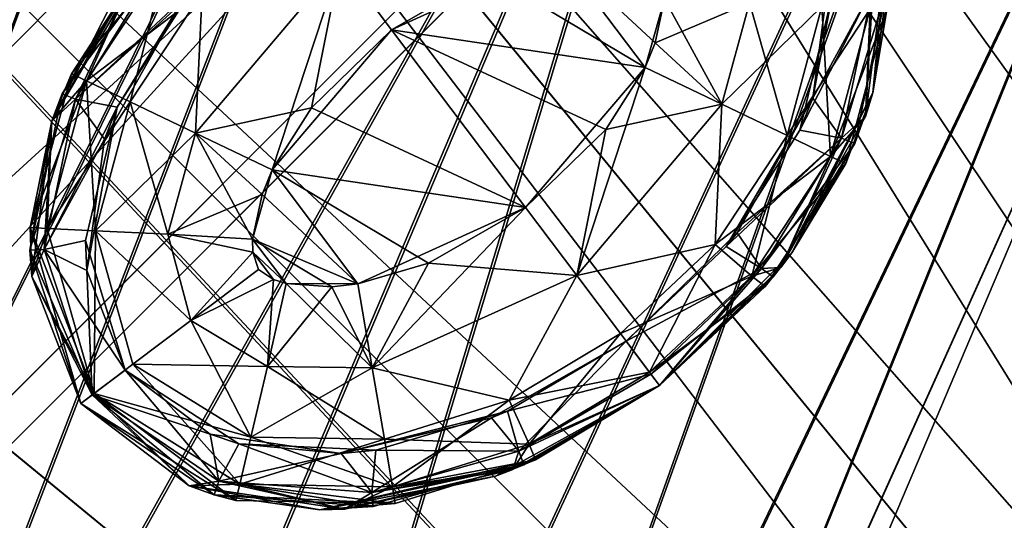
# Model space of a CAD drawing. Header units: metres. Extents: x 0 to 904, y -904 to 0.
# Tile 55 of 236: x 153 to 188, y -171 to -153. Entities that reach past the tile are written whole.
import ezdxf

# ---------------------------------------------------------------- set-up
doc = ezdxf.new("R2010")
doc.units = ezdxf.units.M

msp = doc.modelspace()

# ---------------------------------------------------------------- linework, layer by layer
at = {"layer": 'top0123413'}
for points in [[(599.026855, -599.023621, 106.499786), (74.938576, -244.304413, 117.34655), (244.305359, -74.93528, 117.346581)], [(74.938576, -244.304413, 117.34655), (75.496498, -229.329498, 117.524498), (244.305359, -74.93528, 117.346581)], [(244.305359, -74.93528, 117.346581), (75.496498, -229.329498, 117.524498), (229.33046, -75.495567, 117.524498)], [(75.496498, -229.329498, 117.524498), (213.60553, -77.537285, 117.693382), (229.33046, -75.495567, 117.524498)], [(229.476379, -77.234627, 120.501686), (76.680428, -244.304428, 120.325508), (244.305359, -76.679497, 120.325508)], [(76.680428, -244.304428, 120.325508), (592.962036, -609.72644, 109.443001), (244.305359, -76.679497, 120.325508)], [(77.234871, -229.483627, 120.501595), (76.680428, -244.304428, 120.325508), (229.476379, -77.234627, 120.501686)], [(79.254448, -213.927536, 120.668671), (77.234871, -229.483627, 120.501595), (229.476379, -77.234627, 120.501686)], [(229.476379, -77.234627, 120.501686), (213.92392, -79.254364, 120.668716), (79.254448, -213.927536, 120.668671)], [(75.496498, -229.329498, 117.524498), (77.538223, -213.604507, 117.693382), (213.60553, -77.537285, 117.693382)], [(77.538223, -213.604507, 117.693382), (197.676346, -81.181343, 117.845009), (213.60553, -77.537285, 117.693382)], [(213.92392, -79.254364, 120.668716), (82.865562, -198.143082, 120.818924), (79.254448, -213.927536, 120.668671)], [(213.92392, -79.254364, 120.668716), (198.150421, -82.862846, 120.818863), (82.865562, -198.143082, 120.818924)], [(77.538223, -213.604507, 117.693382), (81.182274, -197.6754, 117.845009), (197.676346, -81.181343, 117.845009)], [(81.182274, -197.6754, 117.845009), (181.883881, -86.467819, 117.974686), (197.676346, -81.181343, 117.845009)], [(198.150421, -82.862846, 120.818863), (182.520538, -88.095657, 120.947189), (82.865562, -198.143082, 120.818924)], [(81.182274, -197.6754, 117.845009), (86.46875, -181.88295, 117.974686), (181.883881, -86.467819, 117.974686)], [(86.46875, -181.88295, 117.974686), (166.368546, -93.45578, 118.079933), (181.883881, -86.467819, 117.974686)], [(82.865562, -198.143082, 120.818924), (182.520538, -88.095657, 120.947189), (88.099136, -182.513092, 120.947243)], [(182.520538, -88.095657, 120.947189), (167.182159, -95.003593, 121.051247), (88.099136, -182.513092, 120.947243)], [(86.46875, -181.88295, 117.974686), (93.456711, -166.367615, 118.079933), (166.368546, -93.45578, 118.079933)], [(93.456711, -166.367615, 118.079933), (151.383621, -102.141632, 118.157684), (166.368546, -93.45578, 118.079933)], [(88.099136, -182.513092, 120.947243), (167.182159, -95.003593, 121.051247), (95.003654, -167.182938, 121.051231)], [(167.182159, -95.003593, 121.051247), (103.593681, -152.359482, 121.128174), (95.003654, -167.182938, 121.051231)]]:
    msp.add_3dface(points, dxfattribs=at)
at = {"layer": 'top0123414'}
for points in [[(229.577713, -196.457367, 2176.059814), (189.147095, -63.179028, 2078.537354), (171.687256, -69.426613, 2078.537354)], [(172.68428, -71.844276, 2076.706299), (189.903336, -65.682472, 2076.706299), (225.348053, -198.974319, 2173.059814)], [(224.987061, -198.100021, 2176.059814), (171.687256, -69.426613, 2078.537354), (154.923752, -77.355217, 2078.537354)], [(224.987061, -198.100021, 2176.059814), (229.577713, -196.457367, 2176.059814), (171.687256, -69.426613, 2078.537354)], [(156.152008, -79.664001, 2076.706299), (172.68428, -71.844276, 2076.706299), (221.0242, -201.019485, 2173.059814)], [(172.68428, -71.844276, 2076.706299), (225.348053, -198.974319, 2173.059814), (221.0242, -201.019485, 2173.059814)], [(220.579483, -200.184662, 2176.059814), (154.923752, -77.355217, 2078.537354), (139.018005, -86.888611, 2078.537354)], [(220.579483, -200.184662, 2176.059814), (224.987061, -198.100021, 2176.059814), (154.923752, -77.355217, 2078.537354)], [(140.46582, -89.066444, 2076.706299), (156.152008, -79.664001, 2076.706299), (216.921631, -203.478607, 2173.059814)], [(156.152008, -79.664001, 2076.706299), (221.0242, -201.019485, 2173.059814), (216.921631, -203.478607, 2173.059814)], [(216.397446, -202.691254, 2176.059814), (139.018005, -86.888611, 2078.537354), (124.123375, -97.935219, 2078.537354)], [(216.397446, -202.691254, 2176.059814), (220.579483, -200.184662, 2176.059814), (139.018005, -86.888611, 2078.537354)], [(125.776901, -99.961296, 2076.706299), (140.46582, -89.066444, 2076.706299), (213.07988, -206.328049, 2173.059814)], [(140.46582, -89.066444, 2076.706299), (216.921631, -203.478607, 2173.059814), (213.07988, -206.328049, 2173.059814)], [(212.481262, -205.595688, 2176.059814), (124.123375, -97.935219, 2078.537354), (110.386086, -110.386086, 2078.537354)], [(212.481262, -205.595688, 2176.059814), (216.397446, -202.691254, 2176.059814), (124.123375, -97.935219, 2078.537354)], [(112.235291, -112.235291, 2076.706299), (125.776901, -99.961296, 2076.706299), (209.538208, -209.538208, 2173.059814)], [(125.776901, -99.961296, 2076.706299), (213.07988, -206.328049, 2173.059814), (209.538208, -209.538208, 2173.059814)], [(110.386086, -110.386086, 2078.537354), (97.935219, -124.123375, 2078.537354), (205.595688, -212.481262, 2176.059814)], [(208.869354, -208.869354, 2176.059814), (110.386086, -110.386086, 2078.537354), (205.595688, -212.481262, 2176.059814)], [(208.869354, -208.869354, 2176.059814), (212.481262, -205.595688, 2176.059814), (110.386086, -110.386086, 2078.537354)], [(206.328049, -213.07988, 2173.059814), (99.961296, -125.776901, 2076.706299), (112.235291, -112.235291, 2076.706299)], [(209.538208, -209.538208, 2173.059814), (206.328049, -213.07988, 2173.059814), (112.235291, -112.235291, 2076.706299)], [(97.935219, -124.123375, 2078.537354), (86.888611, -139.018005, 2078.537354), (202.691254, -216.397446, 2176.059814)], [(205.595688, -212.481262, 2176.059814), (97.935219, -124.123375, 2078.537354), (202.691254, -216.397446, 2176.059814)], [(203.478607, -216.921631, 2173.059814), (89.066444, -140.46582, 2076.706299), (99.961296, -125.776901, 2076.706299)], [(206.328049, -213.07988, 2173.059814), (203.478607, -216.921631, 2173.059814), (99.961296, -125.776901, 2076.706299)], [(86.888611, -139.018005, 2078.537354), (77.355217, -154.923752, 2078.537354), (200.184662, -220.579483, 2176.059814)], [(202.691254, -216.397446, 2176.059814), (86.888611, -139.018005, 2078.537354), (200.184662, -220.579483, 2176.059814)], [(201.019485, -221.0242, 2173.059814), (79.664001, -156.152008, 2076.706299), (89.066444, -140.46582, 2076.706299)], [(203.478607, -216.921631, 2173.059814), (201.019485, -221.0242, 2173.059814), (89.066444, -140.46582, 2076.706299)], [(77.355217, -154.923752, 2078.537354), (69.426613, -171.687256, 2078.537354), (198.100021, -224.987061, 2176.059814)], [(200.184662, -220.579483, 2176.059814), (77.355217, -154.923752, 2078.537354), (198.100021, -224.987061, 2176.059814)], [(198.974319, -225.348053, 2173.059814), (71.844276, -172.68428, 2076.706299), (79.664001, -156.152008, 2076.706299)], [(201.019485, -221.0242, 2173.059814), (198.974319, -225.348053, 2173.059814), (79.664001, -156.152008, 2076.706299)]]:
    msp.add_3dface(points, dxfattribs=at)
at = {"layer": 'top0123418'}
for points in [[(157.385361, -150.971924, 1953.325195), (154.248947, -156.000412, 1936.627197), (153.875244, -156.966568, 1958.627197)], [(153.875244, -156.966568, 1958.627197), (156.00679, -152.790512, 1958.627197), (157.385361, -150.971924, 1953.325195)], [(157.385361, -150.971924, 1353.325195), (154.574905, -155.277069, 1336.627197), (153.875244, -156.966568, 1358.627197)], [(153.875244, -156.966568, 1358.627197), (156.00679, -152.790512, 1358.627197), (157.385361, -150.971924, 1353.325195)], [(157.180481, -151.21843, 1936.627197), (154.248947, -156.000412, 1936.627197), (157.385361, -150.971924, 1953.325195)], [(157.474884, -150.866409, 1336.627197), (157.955276, -151.237259, 1333.572754), (154.574905, -155.277069, 1336.627197)], [(157.474884, -150.866409, 1336.627197), (154.574905, -155.277069, 1336.627197), (157.385361, -150.971924, 1353.325195)], [(172.105743, -150.960068, 1328.627197), (166.081573, -153.697815, 1328.627197), (164.243317, -151.258423, 1329.233276)], [(172.105743, -150.960068, 1328.627197), (175.188248, -155.050629, 1328.627197), (166.081573, -153.697815, 1328.627197)], [(172.105743, -150.960068, 1988.627197), (169.571335, -151.698486, 1988.627197), (175.188248, -155.050629, 1988.627197)], [(175.890518, -152.588104, 1328.627197), (175.552597, -154.172256, 1328.627197), (172.105743, -150.960068, 1328.627197)], [(175.552597, -154.172256, 1328.627197), (175.188248, -155.050629, 1328.627197), (172.105743, -150.960068, 1328.627197)], [(175.890518, -152.588104, 1988.627197), (172.105743, -150.960068, 1988.627197), (175.188248, -155.050629, 1988.627197)], [(157.180481, -151.21843, 1936.627197), (157.603577, -151.517166, 1933.798706), (154.248947, -156.000412, 1936.627197)], [(157.955276, -151.237259, 1333.572754), (155.122467, -155.536407, 1333.572754), (154.574905, -155.277069, 1336.627197)], [(157.955276, -151.237259, 1333.572754), (159.274811, -152.366974, 1330.970337), (155.122467, -155.536407, 1333.572754)], [(157.955276, -151.237259, 1983.681641), (156.912216, -151.552429, 1980.627197), (155.122467, -155.536407, 1983.681641)], [(156.689575, -156.285995, 1986.284058), (157.955276, -151.237259, 1983.681641), (155.122467, -155.536407, 1983.681641)], [(156.689575, -156.285995, 1986.284058), (159.274811, -152.366974, 1986.284058), (157.955276, -151.237259, 1983.681641)], [(164.243317, -151.258423, 1329.233276), (163.197815, -156.501343, 1328.627197), (159.037308, -157.408997, 1329.233276)], [(159.274811, -152.366974, 1330.970337), (164.243317, -151.258423, 1329.233276), (159.037308, -157.408997, 1329.233276)], [(161.789459, -158.734055, 1988.627197), (164.243317, -151.258423, 1988.021118), (159.037308, -157.408997, 1988.021118)], [(159.037308, -157.408997, 1988.021118), (164.243317, -151.258423, 1988.021118), (159.274811, -152.366974, 1986.284058)], [(161.789459, -158.734055, 1988.627197), (166.081573, -153.697815, 1988.627197), (164.243317, -151.258423, 1988.021118)], [(166.081573, -153.697815, 1328.627197), (163.197815, -156.501343, 1328.627197), (164.243317, -151.258423, 1329.233276)], [(166.081573, -153.697815, 1988.627197), (169.571335, -151.698486, 1988.627197), (164.243317, -151.258423, 1988.021118)], [(183.830429, -151.219223, 1980.627197), (183.102615, -156.817596, 1980.627197), (183.830231, -151.219376, 1958.627197)], [(183.830429, -151.219223, 1380.627197), (183.102615, -156.817596, 1380.627197), (183.830231, -151.219376, 1358.627197)], [(183.830429, -151.219223, 1980.627197), (183.275589, -152.952209, 1983.681641), (183.102615, -156.817596, 1980.627197)], [(183.830429, -151.219223, 1380.627197), (183.376419, -152.200165, 1383.455811), (183.102615, -156.817596, 1380.627197)], [(183.102615, -156.817596, 1980.627197), (183.372406, -155.971069, 1958.627197), (183.830231, -151.219376, 1958.627197)], [(183.102615, -156.817596, 1380.627197), (183.372406, -155.971069, 1358.627197), (183.830231, -151.219376, 1358.627197)], [(183.830231, -151.219376, 1958.627197), (183.372406, -155.971069, 1958.627197), (183.892532, -152.172516, 1936.627197)], [(183.830231, -151.219376, 1358.627197), (183.372406, -155.971069, 1358.627197), (183.880951, -152.980164, 1336.627197)], [(156.912582, -151.551987, 1963.085205), (153.875076, -156.967087, 1980.627197), (156.912216, -151.552429, 1980.627197)], [(153.875244, -156.966568, 1958.627197), (153.875076, -156.967087, 1980.627197), (156.912582, -151.551987, 1963.085205)], [(156.912582, -151.551987, 1363.085205), (153.875076, -156.967087, 1380.627197), (156.912216, -151.552429, 1380.627197)], [(153.875244, -156.966568, 1358.627197), (153.875076, -156.967087, 1380.627197), (156.912582, -151.551987, 1363.085205)], [(156.912216, -151.552429, 1980.627197), (153.875076, -156.967087, 1980.627197), (155.122467, -155.536407, 1983.681641)], [(156.912216, -151.552429, 1380.627197), (153.875076, -156.967087, 1380.627197), (154.727341, -156.195541, 1383.455688)], [(156.00679, -152.790512, 1958.627197), (153.875244, -156.966568, 1958.627197), (156.912582, -151.551987, 1963.085205)], [(156.00679, -152.790512, 1358.627197), (153.875244, -156.966568, 1358.627197), (156.912582, -151.551987, 1363.085205)], [(157.603577, -151.517166, 1933.798706), (154.727341, -156.195541, 1933.798706), (154.248947, -156.000412, 1936.627197)], [(157.603577, -151.517166, 1933.798706), (158.876129, -152.306458, 1931.335693), (154.727341, -156.195541, 1933.798706)], [(157.603577, -151.517166, 1383.455811), (154.727341, -156.195541, 1383.455688), (158.483643, -152.789536, 1385.918701)], [(157.603577, -151.517166, 1383.455811), (156.912216, -151.552429, 1380.627197), (154.727341, -156.195541, 1383.455688)], [(175.188248, -155.050629, 1988.627197), (169.571335, -151.698486, 1988.627197), (166.081573, -153.697815, 1988.627197)], [(181.842697, -151.440735, 1385.918701), (181.89444, -152.519333, 1931.335693), (181.215363, -156.155609, 1385.918701)], [(181.842697, -151.440735, 1385.918701), (181.215363, -156.155609, 1385.918701), (183.376419, -152.200165, 1383.455811)], [(158.876129, -152.306458, 1931.335693), (156.222992, -156.476624, 1931.335693), (154.727341, -156.195541, 1933.798706)], [(159.274811, -152.366974, 1330.970337), (156.689575, -156.285995, 1330.970337), (155.122467, -155.536407, 1333.572754)], [(158.876129, -152.306458, 1931.335693), (158.483643, -152.789536, 1385.918701), (156.222992, -156.476624, 1931.335693)], [(156.689575, -156.285995, 1330.970337), (159.274811, -152.366974, 1330.970337), (159.037308, -157.408997, 1329.233276)], [(159.037308, -157.408997, 1988.021118), (159.274811, -152.366974, 1986.284058), (156.689575, -156.285995, 1986.284058)], [(182.249893, -157.59024, 1933.798706), (180.754166, -157.309097, 1931.335693), (183.376419, -152.200165, 1933.798706)], [(180.754166, -157.309097, 1931.335693), (181.89444, -152.519333, 1931.335693), (183.376419, -152.200165, 1933.798706)], [(181.215363, -156.155609, 1385.918701), (182.249893, -157.59024, 1383.455811), (183.376419, -152.200165, 1383.455811)], [(183.376419, -152.200165, 1933.798706), (183.892532, -152.172516, 1936.627197), (182.249893, -157.59024, 1933.798706)], [(183.892532, -152.172516, 1936.627197), (182.728256, -157.785416, 1936.627197), (182.249893, -157.59024, 1933.798706)], [(183.376419, -152.200165, 1383.455811), (182.249893, -157.59024, 1383.455811), (183.102615, -156.817596, 1380.627197)], [(183.372406, -155.971069, 1958.627197), (182.728256, -157.785416, 1936.627197), (183.892532, -152.172516, 1936.627197)], [(158.483643, -152.789536, 1385.918701), (154.727341, -156.195541, 1383.455688), (155.761826, -157.630539, 1385.918701)], [(158.483643, -152.789536, 1385.918701), (155.761826, -157.630539, 1385.918701), (156.222992, -156.476624, 1931.335693)], [(175.890518, -152.588104, 1988.627197), (175.188248, -155.050629, 1988.627197), (177.940384, -156.375687, 1988.021118)], [(175.552597, -154.172256, 1328.627197), (175.890518, -152.588104, 1328.627197), (178.941055, -152.738602, 1329.233276)], [(177.940384, -156.375687, 1329.233276), (175.552597, -154.172256, 1328.627197), (178.941055, -152.738602, 1329.233276)], [(175.890518, -152.588104, 1988.627197), (177.940384, -156.375687, 1988.021118), (178.941055, -152.738602, 1988.021118)], [(177.940384, -156.375687, 1329.233276), (178.941055, -152.738602, 1329.233276), (181.540482, -152.866714, 1330.970337)], [(178.941055, -152.738602, 1988.021118), (177.940384, -156.375687, 1988.021118), (180.288116, -157.498688, 1986.284058)], [(178.941055, -152.738602, 1988.021118), (180.288116, -157.498688, 1986.284058), (181.540482, -152.866714, 1986.284058)], [(181.89444, -152.519333, 1931.335693), (180.754166, -157.309097, 1931.335693), (181.215363, -156.155609, 1385.918701)], [(181.540482, -152.866714, 1330.970337), (180.288116, -157.498688, 1330.970337), (177.940384, -156.375687, 1329.233276)], [(183.275589, -152.952209, 1333.572754), (180.288116, -157.498688, 1330.970337), (181.540482, -152.866714, 1330.970337)], [(181.540482, -152.866714, 1986.284058), (180.288116, -157.498688, 1986.284058), (181.855225, -158.248276, 1983.681641)], [(183.275589, -152.952209, 1333.572754), (181.855225, -158.248276, 1333.572754), (180.288116, -157.498688, 1330.970337)], [(181.855225, -158.248276, 1983.681641), (183.275589, -152.952209, 1983.681641), (181.540482, -152.866714, 1986.284058)], [(183.275589, -152.952209, 1333.572754), (183.880951, -152.980164, 1336.627197), (181.855225, -158.248276, 1333.572754)], [(183.275589, -152.952209, 1983.681641), (181.855225, -158.248276, 1983.681641), (183.102615, -156.817596, 1980.627197)], [(183.880951, -152.980164, 1336.627197), (182.402786, -158.507614, 1336.627197), (181.855225, -158.248276, 1333.572754)], [(183.372406, -155.971069, 1358.627197), (182.402786, -158.507614, 1336.627197), (183.880951, -152.980164, 1336.627197)], [(166.081573, -153.697815, 1988.627197), (161.789459, -158.734055, 1988.627197), (170.896133, -160.086868, 1988.627197)], [(170.896133, -160.086868, 1328.627197), (163.197815, -156.501343, 1328.627197), (166.081573, -153.697815, 1328.627197)], [(175.188248, -155.050629, 1328.627197), (173.779877, -157.28334, 1328.627197), (166.081573, -153.697815, 1328.627197)], [(166.081573, -153.697815, 1328.627197), (173.779877, -157.28334, 1328.627197), (170.896133, -160.086868, 1328.627197)], [(175.188248, -155.050629, 1988.627197), (166.081573, -153.697815, 1988.627197), (170.896133, -160.086868, 1988.627197)], [(177.940384, -156.375687, 1329.233276), (175.188248, -155.050629, 1328.627197), (175.552597, -154.172256, 1328.627197)], [(154.574905, -155.277069, 1336.627197), (155.122467, -155.536407, 1333.572754), (153.096741, -160.804535, 1336.627197)], [(154.574905, -155.277069, 1336.627197), (153.096741, -160.804535, 1336.627197), (153.875244, -156.966568, 1358.627197)], [(175.188248, -155.050629, 1988.627197), (170.896133, -160.086868, 1988.627197), (172.734375, -162.52626, 1988.021118)], [(175.188248, -155.050629, 1988.627197), (172.734375, -162.52626, 1988.021118), (177.940384, -156.375687, 1988.021118)], [(173.779877, -157.28334, 1328.627197), (175.188248, -155.050629, 1328.627197), (177.940384, -156.375687, 1329.233276)], [(155.122467, -155.536407, 1333.572754), (153.702103, -160.832489, 1333.572754), (153.096741, -160.804535, 1336.627197)], [(155.122467, -155.536407, 1333.572754), (156.689575, -156.285995, 1330.970337), (153.702103, -160.832489, 1333.572754)], [(155.122467, -155.536407, 1983.681641), (153.875076, -156.967087, 1980.627197), (153.702103, -160.832489, 1983.681763)], [(155.122467, -155.536407, 1983.681641), (153.702103, -160.832489, 1983.681763), (155.437225, -160.917969, 1986.284058)], [(155.437225, -160.917969, 1986.284058), (156.689575, -156.285995, 1986.284058), (155.122467, -155.536407, 1983.681641)], [(154.248947, -156.000412, 1936.627197), (154.727341, -156.195541, 1933.798706), (153.08519, -161.613464, 1936.627197)], [(154.248947, -156.000412, 1936.627197), (153.08519, -161.613464, 1936.627197), (153.875244, -156.966568, 1958.627197)], [(183.102615, -156.817596, 1980.627197), (180.065475, -162.232254, 1980.627197), (183.372406, -155.971069, 1958.627197)], [(180.065475, -162.232254, 1980.627197), (180.466476, -161.706772, 1958.627197), (183.372406, -155.971069, 1958.627197)], [(183.102615, -156.817596, 1380.627197), (180.065475, -162.232254, 1380.627197), (183.372406, -155.971069, 1358.627197)], [(180.065475, -162.232254, 1380.627197), (180.466476, -161.706772, 1358.627197), (183.372406, -155.971069, 1358.627197)], [(183.372406, -155.971069, 1958.627197), (180.466476, -161.706772, 1958.627197), (182.728256, -157.785416, 1936.627197)], [(183.372406, -155.971069, 1358.627197), (180.466476, -161.706772, 1358.627197), (182.402786, -158.507614, 1336.627197)], [(154.727341, -156.195541, 1933.798706), (153.601288, -161.585739, 1933.798706), (153.08519, -161.613464, 1936.627197)], [(154.727341, -156.195541, 1933.798706), (156.222992, -156.476624, 1931.335693), (153.601288, -161.585739, 1933.798706)], [(154.727341, -156.195541, 1383.455688), (153.601288, -161.585739, 1383.455811), (155.761826, -157.630539, 1385.918701)], [(154.727341, -156.195541, 1383.455688), (153.875076, -156.967087, 1380.627197), (153.601288, -161.585739, 1383.455811)], [(156.689575, -156.285995, 1330.970337), (155.437225, -160.917969, 1330.970337), (153.702103, -160.832489, 1333.572754)], [(156.689575, -156.285995, 1330.970337), (159.037308, -157.408997, 1329.233276), (155.437225, -160.917969, 1330.970337)], [(158.036667, -161.046066, 1988.021118), (156.689575, -156.285995, 1986.284058), (155.437225, -160.917969, 1986.284058)], [(158.036667, -161.046066, 1988.021118), (159.037308, -157.408997, 1988.021118), (156.689575, -156.285995, 1986.284058)], [(177.940384, -156.375687, 1329.233276), (177.702881, -161.417709, 1330.970337), (172.734375, -162.52626, 1329.233276)], [(172.734375, -162.52626, 1329.233276), (173.779877, -157.28334, 1328.627197), (177.940384, -156.375687, 1329.233276)], [(177.940384, -156.375687, 1988.021118), (172.734375, -162.52626, 1988.021118), (177.702881, -161.417709, 1986.284058)], [(180.288116, -157.498688, 1330.970337), (177.702881, -161.417709, 1330.970337), (177.940384, -156.375687, 1329.233276)], [(177.940384, -156.375687, 1988.021118), (177.702881, -161.417709, 1986.284058), (180.288116, -157.498688, 1986.284058)], [(181.215363, -156.155609, 1385.918701), (180.754166, -157.309097, 1931.335693), (178.100754, -161.479019, 1931.335693)], [(181.215363, -156.155609, 1385.918701), (178.100754, -161.479019, 1931.335693), (178.492966, -160.996445, 1385.918701)], [(181.215363, -156.155609, 1385.918701), (178.492966, -160.996445, 1385.918701), (182.249893, -157.59024, 1383.455811)], [(156.222992, -156.476624, 1931.335693), (155.083252, -161.266418, 1931.335693), (153.601288, -161.585739, 1933.798706)], [(155.135101, -162.34523, 1385.918701), (155.083252, -161.266418, 1931.335693), (156.222992, -156.476624, 1931.335693)], [(156.222992, -156.476624, 1931.335693), (155.761826, -157.630539, 1385.918701), (155.135101, -162.34523, 1385.918701)], [(163.197815, -156.501343, 1328.627197), (161.789459, -158.734055, 1328.627197), (159.037308, -157.408997, 1329.233276)], [(161.789459, -158.734055, 1328.627197), (163.197815, -156.501343, 1328.627197), (170.896133, -160.086868, 1328.627197)], [(153.875244, -156.966568, 1958.627197), (153.08519, -161.613464, 1936.627197), (153.147369, -162.565613, 1958.627197)], [(153.875244, -156.966568, 1358.627197), (153.096741, -160.804535, 1336.627197), (153.147369, -162.565613, 1358.627197)], [(153.147369, -162.565613, 1958.627197), (153.147263, -162.56546, 1980.627197), (153.875076, -156.967087, 1980.627197)], [(153.147369, -162.565613, 1358.627197), (153.147263, -162.56546, 1380.627197), (153.875076, -156.967087, 1380.627197)], [(153.875076, -156.967087, 1980.627197), (153.147263, -162.56546, 1980.627197), (153.702103, -160.832489, 1983.681763)], [(153.875076, -156.967087, 1380.627197), (153.147263, -162.56546, 1380.627197), (153.601288, -161.585739, 1383.455811)], [(153.875244, -156.966568, 1958.627197), (153.147369, -162.565613, 1958.627197), (153.875076, -156.967087, 1980.627197)], [(153.875244, -156.966568, 1358.627197), (153.147369, -162.565613, 1358.627197), (153.875076, -156.967087, 1380.627197)], [(183.102615, -156.817596, 1980.627197), (181.855225, -158.248276, 1983.681641), (180.065475, -162.232254, 1980.627197)], [(183.102615, -156.817596, 1380.627197), (182.249893, -157.59024, 1383.455811), (180.065475, -162.232254, 1380.627197)], [(155.437225, -160.917969, 1330.970337), (159.037308, -157.408997, 1329.233276), (158.036667, -161.046066, 1329.233276)], [(159.037308, -157.408997, 1329.233276), (161.425095, -159.612427, 1328.627197), (158.036667, -161.046066, 1329.233276)], [(161.086288, -161.215271, 1988.627197), (159.037308, -157.408997, 1988.021118), (158.036667, -161.046066, 1988.021118)], [(159.037308, -157.408997, 1329.233276), (161.789459, -158.734055, 1328.627197), (161.425095, -159.612427, 1328.627197)], [(161.086288, -161.215271, 1988.627197), (161.789459, -158.734055, 1988.627197), (159.037308, -157.408997, 1988.021118)], [(170.896133, -160.086868, 1328.627197), (173.779877, -157.28334, 1328.627197), (172.734375, -162.52626, 1329.233276)], [(178.100754, -161.479019, 1931.335693), (180.754166, -157.309097, 1931.335693), (182.249893, -157.59024, 1933.798706)], [(155.761826, -157.630539, 1385.918701), (153.601288, -161.585739, 1383.455811), (155.135101, -162.34523, 1385.918701)], [(181.855225, -158.248276, 1333.572754), (177.702881, -161.417709, 1330.970337), (180.288116, -157.498688, 1330.970337)], [(180.288116, -157.498688, 1986.284058), (177.702881, -161.417709, 1986.284058), (179.022415, -162.547424, 1983.681641)], [(179.373352, -162.268433, 1933.798706), (178.100754, -161.479019, 1931.335693), (182.249893, -157.59024, 1933.798706)], [(178.492966, -160.996445, 1385.918701), (179.373352, -162.268433, 1383.455811), (182.249893, -157.59024, 1383.455811)], [(180.288116, -157.498688, 1986.284058), (179.022415, -162.547424, 1983.681641), (181.855225, -158.248276, 1983.681641)], [(182.249893, -157.59024, 1933.798706), (182.728256, -157.785416, 1936.627197), (179.373352, -162.268433, 1933.798706)], [(182.249893, -157.59024, 1383.455811), (179.373352, -162.268433, 1383.455811), (180.065475, -162.232254, 1380.627197)], [(182.728256, -157.785416, 1936.627197), (179.796432, -162.5672, 1936.627197), (179.373352, -162.268433, 1933.798706)], [(180.466476, -161.706772, 1958.627197), (179.796432, -162.5672, 1936.627197), (182.728256, -157.785416, 1936.627197)], [(181.855225, -158.248276, 1333.572754), (179.022415, -162.547424, 1333.572754), (177.702881, -161.417709, 1330.970337)], [(181.855225, -158.248276, 1333.572754), (182.402786, -158.507614, 1336.627197), (179.022415, -162.547424, 1333.572754)], [(181.855225, -158.248276, 1983.681641), (179.022415, -162.547424, 1983.681641), (180.065475, -162.232254, 1980.627197)], [(161.789459, -158.734055, 1988.627197), (161.086288, -161.215271, 1988.627197), (164.871948, -162.824615, 1988.627197)], [(161.425095, -159.612427, 1328.627197), (161.789459, -158.734055, 1328.627197), (164.871948, -162.824615, 1328.627197)], [(164.871948, -162.824615, 1328.627197), (161.789459, -158.734055, 1328.627197), (170.896133, -160.086868, 1328.627197)], [(170.896133, -160.086868, 1988.627197), (161.789459, -158.734055, 1988.627197), (167.406357, -162.086197, 1988.627197)], [(161.789459, -158.734055, 1988.627197), (164.871948, -162.824615, 1988.627197), (167.406357, -162.086197, 1988.627197)], [(182.402786, -158.507614, 1336.627197), (179.502808, -162.918274, 1336.627197), (179.022415, -162.547424, 1333.572754)], [(180.466476, -161.706772, 1358.627197), (179.502808, -162.918274, 1336.627197), (182.402786, -158.507614, 1336.627197)], [(161.425095, -159.612427, 1328.627197), (161.086288, -161.215271, 1328.627197), (158.036667, -161.046066, 1329.233276)], [(161.086288, -161.215271, 1328.627197), (161.425095, -159.612427, 1328.627197), (164.871948, -162.824615, 1328.627197)], [(164.871948, -162.824615, 1328.627197), (170.896133, -160.086868, 1328.627197), (165.387131, -165.835373, 1329.233276)], [(165.387131, -165.835373, 1329.233276), (170.896133, -160.086868, 1328.627197), (172.734375, -162.52626, 1329.233276)], [(170.896133, -160.086868, 1988.627197), (167.406357, -162.086197, 1988.627197), (172.734375, -162.52626, 1988.021118)], [(153.096741, -160.804535, 1336.627197), (153.702103, -160.832489, 1333.572754), (155.39621, -166.758484, 1333.57251)], [(155.39621, -166.758484, 1333.57251), (154.912109, -167.123291, 1336.627197), (153.096741, -160.804535, 1336.627197)], [(153.096741, -160.804535, 1336.627197), (154.912109, -167.123291, 1336.627197), (153.147369, -162.565613, 1358.627197)], [(153.702103, -160.832489, 1983.681763), (153.147263, -162.56546, 1980.627197), (155.39621, -166.758484, 1983.681885)], [(153.702103, -160.832489, 1333.572754), (155.437225, -160.917969, 1330.970337), (155.39621, -166.758484, 1333.57251)], [(153.702103, -160.832489, 1983.681763), (155.39621, -166.758484, 1983.681885), (155.437225, -160.917969, 1986.284058)], [(155.39621, -166.758484, 1333.57251), (155.437225, -160.917969, 1330.970337), (156.783417, -165.713135, 1330.970337)], [(155.39621, -166.758484, 1983.681885), (156.783417, -165.713135, 1986.284058), (155.437225, -160.917969, 1986.284058)], [(155.437225, -160.917969, 1330.970337), (158.861572, -164.14711, 1329.233398), (156.783417, -165.713135, 1330.970337)], [(158.861572, -164.14711, 1329.233398), (155.437225, -160.917969, 1330.970337), (158.036667, -161.046066, 1329.233276)], [(155.437225, -160.917969, 1986.284058), (156.783417, -165.713135, 1986.284058), (158.861572, -164.14711, 1988.020996)], [(158.861572, -164.14711, 1988.020996), (158.036667, -161.046066, 1988.021118), (155.437225, -160.917969, 1986.284058)], [(153.601288, -161.585739, 1933.798706), (155.083252, -161.266418, 1931.335693), (156.509369, -165.919647, 1931.335693)], [(156.509369, -165.919647, 1931.335693), (155.083252, -161.266418, 1931.335693), (155.135101, -162.34523, 1385.918701)], [(158.036667, -161.046066, 1329.233276), (161.086288, -161.215271, 1328.627197), (161.099014, -161.687958, 1328.627197)], [(158.861572, -164.14711, 1329.233398), (158.036667, -161.046066, 1329.233276), (161.099014, -161.687958, 1328.627197)], [(161.099014, -161.687958, 1988.627197), (158.036667, -161.046066, 1988.021118), (158.861572, -164.14711, 1988.020996)], [(161.099014, -161.687958, 1988.627197), (161.086288, -161.215271, 1988.627197), (158.036667, -161.046066, 1988.021118)], [(164.871948, -162.824615, 1328.627197), (162.293045, -162.81665, 1328.627197), (161.086288, -161.215271, 1328.627197)], [(162.293045, -162.81665, 1328.627197), (161.099014, -161.687958, 1328.627197), (161.086288, -161.215271, 1328.627197)], [(161.086288, -161.215271, 1988.627197), (163.92717, -162.932755, 1988.627197), (164.871948, -162.824615, 1988.627197)], [(163.92717, -162.932755, 1988.627197), (161.086288, -161.215271, 1988.627197), (162.293045, -162.81665, 1988.627197)], [(161.086288, -161.215271, 1988.627197), (161.099014, -161.687958, 1988.627197), (162.293045, -162.81665, 1988.627197)], [(178.492966, -160.996445, 1385.918701), (174.506699, -164.879044, 1931.335693), (174.506485, -164.879196, 1385.918701)], [(178.492966, -160.996445, 1385.918701), (174.506485, -164.879196, 1385.918701), (179.373352, -162.268433, 1383.455811)], [(178.100754, -161.479019, 1931.335693), (174.506699, -164.879044, 1931.335693), (178.492966, -160.996445, 1385.918701)], [(153.08519, -161.613464, 1936.627197), (153.601288, -161.585739, 1933.798706), (155.324783, -166.812302, 1933.798706)], [(155.324783, -166.812302, 1933.798706), (154.912109, -167.123291, 1936.627197), (153.08519, -161.613464, 1936.627197)], [(153.08519, -161.613464, 1936.627197), (154.912109, -167.123291, 1936.627197), (153.147369, -162.565613, 1958.627197)], [(153.601288, -161.585739, 1383.455811), (153.147263, -162.56546, 1380.627197), (155.324783, -166.812302, 1383.455688)], [(153.601288, -161.585739, 1933.798706), (156.509369, -165.919647, 1931.335693), (155.324783, -166.812302, 1933.798706)], [(153.601288, -161.585739, 1383.455811), (155.324783, -166.812302, 1383.455688), (155.135101, -162.34523, 1385.918701)], [(177.702881, -161.417709, 1330.970337), (174.300537, -164.604614, 1330.970337), (172.734375, -162.52626, 1329.233276)], [(172.734375, -162.52626, 1988.021118), (174.300537, -164.604614, 1986.284058), (177.702881, -161.417709, 1986.284058)], [(179.022415, -162.547424, 1333.572754), (174.300537, -164.604614, 1330.970337), (177.702881, -161.417709, 1330.970337)], [(177.702881, -161.417709, 1986.284058), (174.300537, -164.604614, 1986.284058), (175.345947, -165.991898, 1983.681641)], [(174.506699, -164.879044, 1931.335693), (178.100754, -161.479019, 1931.335693), (179.373352, -162.268433, 1933.798706)], [(177.702881, -161.417709, 1986.284058), (175.345947, -165.991898, 1983.681641), (179.022415, -162.547424, 1983.681641)], [(161.301163, -162.308716, 1328.627197), (158.861572, -164.14711, 1329.233398), (161.099014, -161.687958, 1328.627197)], [(161.301163, -162.308716, 1988.627197), (161.099014, -161.687958, 1988.627197), (158.861572, -164.14711, 1988.020996)], [(162.293045, -162.81665, 1328.627197), (161.842163, -162.674149, 1328.627197), (161.099014, -161.687958, 1328.627197)], [(161.842163, -162.674149, 1328.627197), (161.301163, -162.308716, 1328.627197), (161.099014, -161.687958, 1328.627197)], [(162.293045, -162.81665, 1988.627197), (161.099014, -161.687958, 1988.627197), (161.842163, -162.674149, 1988.627197)], [(161.099014, -161.687958, 1988.627197), (161.301163, -162.308716, 1988.627197), (161.842163, -162.674149, 1988.627197)], [(180.065475, -162.232254, 1980.627197), (175.710693, -166.475922, 1980.627197), (180.466476, -161.706772, 1958.627197)], [(175.710693, -166.475922, 1980.627197), (175.710693, -166.475922, 1958.627197), (180.466476, -161.706772, 1958.627197)], [(180.065475, -162.232254, 1380.627197), (175.710693, -166.475922, 1380.627197), (180.466476, -161.706772, 1358.627197)], [(175.710693, -166.475922, 1380.627197), (175.710693, -166.475922, 1358.627197), (180.466476, -161.706772, 1358.627197)], [(180.466476, -161.706772, 1958.627197), (175.710693, -166.475922, 1958.627197), (179.796432, -162.5672, 1936.627197)], [(180.466476, -161.706772, 1358.627197), (175.710693, -166.475922, 1358.627197), (179.502808, -162.918274, 1336.627197)], [(156.509369, -165.919647, 1385.918701), (156.509369, -165.919647, 1931.335693), (155.135101, -162.34523, 1385.918701)], [(155.135101, -162.34523, 1385.918701), (155.324783, -166.812302, 1383.455688), (156.509369, -165.919647, 1385.918701)], [(161.301163, -162.308716, 1328.627197), (161.842163, -162.674149, 1328.627197), (158.861572, -164.14711, 1329.233398)], [(161.842163, -162.674149, 1988.627197), (161.301163, -162.308716, 1988.627197), (158.861572, -164.14711, 1988.020996)], [(165.387131, -165.835373, 1988.021118), (167.406357, -162.086197, 1988.627197), (164.871948, -162.824615, 1988.627197)], [(172.734375, -162.52626, 1988.021118), (167.406357, -162.086197, 1988.627197), (165.387131, -165.835373, 1988.021118)], [(174.506485, -164.879196, 1385.918701), (175.399231, -166.063614, 1383.455688), (179.373352, -162.268433, 1383.455811)], [(175.399231, -166.063614, 1933.798706), (174.506699, -164.879044, 1931.335693), (179.373352, -162.268433, 1933.798706)], [(179.373352, -162.268433, 1933.798706), (179.796432, -162.5672, 1936.627197), (175.399231, -166.063614, 1933.798706)], [(179.373352, -162.268433, 1383.455811), (175.399231, -166.063614, 1383.455688), (175.710693, -166.475922, 1380.627197)], [(180.065475, -162.232254, 1980.627197), (179.022415, -162.547424, 1983.681641), (175.710693, -166.475922, 1980.627197)], [(180.065475, -162.232254, 1380.627197), (179.373352, -162.268433, 1383.455811), (175.710693, -166.475922, 1380.627197)], [(153.147369, -162.565613, 1958.627197), (154.912109, -167.123291, 1958.627197), (153.147263, -162.56546, 1980.627197)], [(154.912109, -167.123291, 1958.627197), (154.912109, -167.123291, 1980.627197), (153.147263, -162.56546, 1980.627197)], [(153.147369, -162.565613, 1358.627197), (154.912109, -167.123291, 1358.627197), (153.147263, -162.56546, 1380.627197)], [(154.912109, -167.123291, 1358.627197), (154.912109, -167.123291, 1380.627197), (153.147263, -162.56546, 1380.627197)], [(153.147263, -162.56546, 1980.627197), (154.912109, -167.123291, 1980.627197), (155.39621, -166.758484, 1983.681885)], [(153.147263, -162.56546, 1380.627197), (154.912109, -167.123291, 1380.627197), (155.324783, -166.812302, 1383.455688)], [(153.147369, -162.565613, 1958.627197), (154.912109, -167.123291, 1936.627197), (154.912109, -167.123291, 1958.627197)], [(153.147369, -162.565613, 1358.627197), (154.912109, -167.123291, 1336.627197), (154.912109, -167.123291, 1358.627197)], [(161.842163, -162.674149, 1328.627197), (161.615128, -165.794785, 1329.233276), (158.861572, -164.14711, 1329.233398)], [(161.615128, -165.794785, 1988.021118), (161.842163, -162.674149, 1988.627197), (158.861572, -164.14711, 1988.020996)], [(161.842163, -162.674149, 1328.627197), (162.293045, -162.81665, 1328.627197), (161.615128, -165.794785, 1329.233276)], [(162.293045, -162.81665, 1988.627197), (161.842163, -162.674149, 1988.627197), (161.615128, -165.794785, 1988.021118)], [(165.387131, -165.835373, 1329.233276), (172.734375, -162.52626, 1329.233276), (170.299301, -166.99678, 1330.970337)], [(170.299301, -166.99678, 1986.284058), (172.734375, -162.52626, 1988.021118), (165.387131, -165.835373, 1988.021118)], [(172.734375, -162.52626, 1329.233276), (174.300537, -164.604614, 1330.970337), (170.299301, -166.99678, 1330.970337)], [(174.300537, -164.604614, 1986.284058), (172.734375, -162.52626, 1988.021118), (170.299301, -166.99678, 1986.284058)], [(175.345947, -165.991898, 1333.572754), (174.300537, -164.604614, 1330.970337), (179.022415, -162.547424, 1333.572754)], [(179.022415, -162.547424, 1333.572754), (179.502808, -162.918274, 1336.627197), (175.345947, -165.991898, 1333.572754)], [(179.022415, -162.547424, 1983.681641), (175.345947, -165.991898, 1983.681641), (175.710693, -166.475922, 1980.627197)], [(179.796432, -162.5672, 1936.627197), (175.71022, -166.476273, 1936.627197), (175.399231, -166.063614, 1933.798706)], [(175.710693, -166.475922, 1958.627197), (175.71022, -166.476273, 1936.627197), (179.796432, -162.5672, 1936.627197)], [(162.293045, -162.81665, 1328.627197), (165.387131, -165.835373, 1329.233276), (161.615128, -165.794785, 1329.233276)], [(163.92717, -162.932755, 1988.627197), (162.293045, -162.81665, 1988.627197), (161.615128, -165.794785, 1988.021118)], [(163.92717, -162.932755, 1988.627197), (161.615128, -165.794785, 1988.021118), (165.387131, -165.835373, 1988.021118)], [(162.293045, -162.81665, 1328.627197), (164.871948, -162.824615, 1328.627197), (165.387131, -165.835373, 1329.233276)], [(164.871948, -162.824615, 1988.627197), (163.92717, -162.932755, 1988.627197), (165.387131, -165.835373, 1988.021118)], [(179.502808, -162.918274, 1336.627197), (175.710693, -166.475922, 1336.627197), (175.345947, -165.991898, 1333.572754)], [(175.710693, -166.475922, 1358.627197), (175.710693, -166.475922, 1336.627197), (179.502808, -162.918274, 1336.627197)], [(156.783417, -165.713135, 1330.970337), (158.861572, -164.14711, 1329.233398), (161.02179, -168.328842, 1330.970337)], [(158.861572, -164.14711, 1988.020996), (156.783417, -165.713135, 1986.284058), (161.615128, -165.794785, 1988.021118)], [(158.861572, -164.14711, 1329.233398), (161.615128, -165.794785, 1329.233276), (161.02179, -168.328842, 1330.970337)], [(174.300537, -164.604614, 1330.970337), (175.345947, -165.991898, 1333.572754), (170.299301, -166.99678, 1330.970337)], [(171.021561, -168.576584, 1983.681641), (174.300537, -164.604614, 1986.284058), (170.299301, -166.99678, 1986.284058)], [(175.345947, -165.991898, 1983.681641), (174.300537, -164.604614, 1986.284058), (171.021561, -168.576584, 1983.681641)], [(174.506699, -164.879044, 1931.335693), (169.675064, -167.640778, 1385.918701), (174.506485, -164.879196, 1385.918701)], [(174.506699, -164.879044, 1931.335693), (170.247604, -167.396561, 1931.335693), (169.675064, -167.640778, 1385.918701)], [(170.655563, -168.837509, 1383.455811), (174.506485, -164.879196, 1385.918701), (169.675064, -167.640778, 1385.918701)], [(170.247604, -167.396561, 1931.335693), (174.506699, -164.879044, 1931.335693), (175.399231, -166.063614, 1933.798706)], [(175.399231, -166.063614, 1383.455688), (174.506485, -164.879196, 1385.918701), (170.655563, -168.837509, 1383.455811)], [(155.324783, -166.812302, 1933.798706), (156.509369, -165.919647, 1931.335693), (159.873871, -169.909622, 1933.798706)], [(159.566605, -168.225891, 1385.918701), (156.509369, -165.919647, 1385.918701), (155.324783, -166.812302, 1383.455688)], [(155.39621, -166.758484, 1333.57251), (156.783417, -165.713135, 1330.970337), (160.625717, -170.020309, 1333.572754)], [(161.02179, -168.328842, 1986.284058), (156.783417, -165.713135, 1986.284058), (155.39621, -166.758484, 1983.681885)], [(156.509369, -165.919647, 1931.335693), (160.589294, -168.573074, 1931.335693), (159.873871, -169.909622, 1933.798706)], [(160.589294, -168.573074, 1931.335693), (156.509369, -165.919647, 1931.335693), (159.566605, -168.225891, 1385.918701)], [(159.566605, -168.225891, 1385.918701), (156.509369, -165.919647, 1931.335693), (156.509369, -165.919647, 1385.918701)], [(156.783417, -165.713135, 1330.970337), (161.02179, -168.328842, 1330.970337), (160.625717, -170.020309, 1333.572754)], [(161.615128, -165.794785, 1988.021118), (156.783417, -165.713135, 1986.284058), (161.02179, -168.328842, 1986.284058)], [(161.02179, -168.328842, 1330.970337), (161.615128, -165.794785, 1329.233276), (165.819534, -168.401688, 1330.970337)], [(165.387131, -165.835373, 1988.021118), (161.615128, -165.794785, 1988.021118), (161.02179, -168.328842, 1986.284058)], [(161.02179, -168.328842, 1986.284058), (165.819534, -168.401688, 1986.284058), (165.387131, -165.835373, 1988.021118)], [(161.615128, -165.794785, 1329.233276), (165.387131, -165.835373, 1329.233276), (165.819534, -168.401688, 1330.970337)], [(165.819534, -168.401688, 1330.970337), (165.387131, -165.835373, 1329.233276), (170.299301, -166.99678, 1330.970337)], [(165.819534, -168.401688, 1986.284058), (170.299301, -166.99678, 1986.284058), (165.387131, -165.835373, 1988.021118)], [(170.655563, -168.837509, 1933.798706), (170.247604, -167.396561, 1931.335693), (175.399231, -166.063614, 1933.798706)], [(170.299301, -166.99678, 1330.970337), (175.345947, -165.991898, 1333.572754), (171.021561, -168.576584, 1333.572754)], [(175.399231, -166.063614, 1933.798706), (175.71022, -166.476273, 1936.627197), (170.655563, -168.837509, 1933.798706)], [(175.710693, -166.475922, 1380.627197), (175.399231, -166.063614, 1383.455688), (170.655563, -168.837509, 1383.455811)], [(175.345947, -165.991898, 1333.572754), (175.710693, -166.475922, 1336.627197), (171.021561, -168.576584, 1333.572754)], [(175.710693, -166.475922, 1980.627197), (175.345947, -165.991898, 1983.681641), (171.021561, -168.576584, 1983.681641)], [(170.431107, -169.492355, 1980.627197), (169.815445, -169.733002, 1958.627197), (175.710693, -166.475922, 1958.627197)], [(170.431107, -169.492355, 1380.627197), (169.815445, -169.733002, 1358.627197), (175.710693, -166.475922, 1358.627197)], [(175.710693, -166.475922, 1958.627197), (169.815445, -169.733002, 1958.627197), (175.71022, -166.476273, 1936.627197)], [(175.710693, -166.475922, 1358.627197), (169.815445, -169.733002, 1358.627197), (175.710693, -166.475922, 1336.627197)], [(169.815445, -169.733002, 1358.627197), (171.245636, -169.140579, 1336.627197), (175.710693, -166.475922, 1336.627197)], [(169.815445, -169.733002, 1958.627197), (170.826111, -169.326553, 1936.627197), (175.71022, -166.476273, 1936.627197)], [(175.710693, -166.475922, 1980.627197), (170.431107, -169.492355, 1980.627197), (175.710693, -166.475922, 1958.627197)], [(175.710693, -166.475922, 1380.627197), (170.431107, -169.492355, 1380.627197), (175.710693, -166.475922, 1358.627197)], [(170.431107, -169.492355, 1980.627197), (175.710693, -166.475922, 1980.627197), (171.021561, -168.576584, 1983.681641)], [(170.431107, -169.492355, 1380.627197), (175.710693, -166.475922, 1380.627197), (170.655563, -168.837509, 1383.455811)], [(175.71022, -166.476273, 1936.627197), (170.826111, -169.326553, 1936.627197), (170.655563, -168.837509, 1933.798706)], [(171.021561, -168.576584, 1333.572754), (175.710693, -166.475922, 1336.627197), (171.245636, -169.140579, 1336.627197)], [(160.485733, -170.60994, 1336.627197), (154.912109, -167.123291, 1336.627197), (155.39621, -166.758484, 1333.57251)], [(154.912109, -167.123291, 1980.627197), (158.806946, -170.076004, 1980.627197), (155.39621, -166.758484, 1983.681885)], [(159.704956, -170.398087, 1936.627197), (154.912109, -167.123291, 1936.627197), (155.324783, -166.812302, 1933.798706)], [(154.912109, -167.123291, 1380.627197), (158.806946, -170.076004, 1380.627197), (155.324783, -166.812302, 1383.455688)], [(159.873871, -169.909622, 1933.798706), (159.704956, -170.398087, 1936.627197), (155.324783, -166.812302, 1933.798706)], [(159.873871, -169.909622, 1383.455811), (159.566605, -168.225891, 1385.918701), (155.324783, -166.812302, 1383.455688)], [(158.806946, -170.076004, 1380.627197), (159.873871, -169.909622, 1383.455811), (155.324783, -166.812302, 1383.455688)], [(160.625717, -170.020309, 1333.572754), (160.485733, -170.60994, 1336.627197), (155.39621, -166.758484, 1333.57251)], [(158.806946, -170.076004, 1980.627197), (160.625717, -170.020309, 1983.681763), (155.39621, -166.758484, 1983.681885)], [(155.39621, -166.758484, 1983.681885), (160.625717, -170.020309, 1983.681763), (161.02179, -168.328842, 1986.284058)], [(158.806946, -170.076004, 1980.627197), (154.912109, -167.123291, 1980.627197), (159.699722, -170.3965, 1958.627197)], [(154.912109, -167.123291, 1980.627197), (154.912109, -167.123291, 1958.627197), (159.699722, -170.3965, 1958.627197)], [(158.806946, -170.076004, 1380.627197), (154.912109, -167.123291, 1380.627197), (159.699722, -170.3965, 1358.627197)], [(154.912109, -167.123291, 1380.627197), (154.912109, -167.123291, 1358.627197), (159.699722, -170.3965, 1358.627197)], [(159.699722, -170.3965, 1958.627197), (154.912109, -167.123291, 1958.627197), (159.704956, -170.398087, 1936.627197)], [(154.912109, -167.123291, 1958.627197), (154.912109, -167.123291, 1936.627197), (159.704956, -170.398087, 1936.627197)], [(159.699722, -170.3965, 1358.627197), (154.912109, -167.123291, 1358.627197), (160.485733, -170.60994, 1336.627197)], [(154.912109, -167.123291, 1358.627197), (154.912109, -167.123291, 1336.627197), (160.485733, -170.60994, 1336.627197)], [(165.819534, -168.401688, 1330.970337), (170.299301, -166.99678, 1330.970337), (171.021561, -168.576584, 1333.572754)], [(166.108154, -170.1147, 1983.681641), (170.299301, -166.99678, 1986.284058), (165.819534, -168.401688, 1986.284058)], [(166.108154, -170.1147, 1983.681641), (171.021561, -168.576584, 1983.681641), (170.299301, -166.99678, 1986.284058)], [(170.247604, -167.396561, 1931.335693), (164.271317, -168.922913, 1385.918701), (169.675064, -167.640778, 1385.918701)], [(170.247604, -167.396561, 1931.335693), (165.507767, -168.797577, 1931.335693), (164.271317, -168.922913, 1385.918701)], [(169.675064, -167.640778, 1385.918701), (164.271317, -168.922913, 1385.918701), (165.365646, -170.312866, 1383.455688)], [(170.655563, -168.837509, 1383.455811), (169.675064, -167.640778, 1385.918701), (165.365646, -170.312866, 1383.455688)], [(165.507767, -168.797577, 1931.335693), (170.247604, -167.396561, 1931.335693), (170.655563, -168.837509, 1933.798706)], [(164.271317, -168.922913, 1385.918701), (160.589294, -168.573074, 1931.335693), (159.566605, -168.225891, 1385.918701)], [(164.271317, -168.922913, 1385.918701), (159.566605, -168.225891, 1385.918701), (159.873871, -169.909622, 1383.455811)], [(160.625717, -170.020309, 1333.572754), (161.02179, -168.328842, 1330.970337), (166.108154, -170.1147, 1333.572754)], [(160.625717, -170.020309, 1983.681763), (165.819534, -168.401688, 1986.284058), (161.02179, -168.328842, 1986.284058)], [(160.625717, -170.020309, 1983.681763), (166.108154, -170.1147, 1983.681641), (165.819534, -168.401688, 1986.284058)], [(161.02179, -168.328842, 1330.970337), (165.819534, -168.401688, 1330.970337), (166.108154, -170.1147, 1333.572754)], [(166.108154, -170.1147, 1333.572754), (165.819534, -168.401688, 1330.970337), (171.021561, -168.576584, 1333.572754)], [(159.873871, -169.909622, 1933.798706), (160.589294, -168.573074, 1931.335693), (165.365646, -170.312866, 1933.798706)], [(160.589294, -168.573074, 1931.335693), (165.507767, -168.797577, 1931.335693), (165.365646, -170.312866, 1933.798706)], [(165.507767, -168.797577, 1931.335693), (160.589294, -168.573074, 1931.335693), (164.271317, -168.922913, 1385.918701)], [(171.021561, -168.576584, 1333.572754), (171.245636, -169.140579, 1336.627197), (166.108154, -170.1147, 1333.572754)], [(170.431107, -169.492355, 1980.627197), (171.021561, -168.576584, 1983.681641), (166.108154, -170.1147, 1983.681641)], [(165.365646, -170.312866, 1383.455688), (164.271317, -168.922913, 1385.918701), (159.873871, -169.909622, 1383.455811)], [(165.365646, -170.312866, 1933.798706), (165.507767, -168.797577, 1931.335693), (170.655563, -168.837509, 1933.798706)], [(170.655563, -168.837509, 1933.798706), (170.826111, -169.326553, 1936.627197), (165.365646, -170.312866, 1933.798706)], [(170.431107, -169.492355, 1380.627197), (170.655563, -168.837509, 1383.455811), (165.365646, -170.312866, 1383.455688)], [(169.815445, -169.733002, 1358.627197), (163.501007, -170.945465, 1358.627197), (171.245636, -169.140579, 1336.627197)], [(163.501007, -170.945465, 1358.627197), (166.206512, -170.71254, 1336.627197), (171.245636, -169.140579, 1336.627197)], [(169.815445, -169.733002, 1958.627197), (163.501007, -170.945465, 1958.627197), (170.826111, -169.326553, 1936.627197)], [(163.501007, -170.945465, 1958.627197), (165.421356, -170.826492, 1936.627197), (170.826111, -169.326553, 1936.627197)], [(170.826111, -169.326553, 1936.627197), (165.421356, -170.826492, 1936.627197), (165.365646, -170.312866, 1933.798706)], [(171.245636, -169.140579, 1336.627197), (166.206512, -170.71254, 1336.627197), (166.108154, -170.1147, 1333.572754)], [(164.389084, -170.919449, 1980.627197), (163.501007, -170.945465, 1958.627197), (169.815445, -169.733002, 1958.627197)], [(164.389084, -170.919449, 1380.627197), (163.501007, -170.945465, 1358.627197), (169.815445, -169.733002, 1358.627197)], [(170.431107, -169.492355, 1980.627197), (164.389084, -170.919449, 1980.627197), (169.815445, -169.733002, 1958.627197)], [(170.431107, -169.492355, 1380.627197), (164.389084, -170.919449, 1380.627197), (169.815445, -169.733002, 1358.627197)], [(164.389084, -170.919449, 1980.627197), (170.431107, -169.492355, 1980.627197), (166.108154, -170.1147, 1983.681641)], [(164.389084, -170.919449, 1380.627197), (170.431107, -169.492355, 1380.627197), (165.365646, -170.312866, 1383.455688)], [(158.806946, -170.076004, 1380.627197), (164.389084, -170.919449, 1380.627197), (159.873871, -169.909622, 1383.455811)], [(158.806946, -170.076004, 1980.627197), (164.389084, -170.919449, 1980.627197), (160.625717, -170.020309, 1983.681763)], [(164.389084, -170.919449, 1980.627197), (158.806946, -170.076004, 1980.627197), (163.501007, -170.945465, 1958.627197)], [(158.806946, -170.076004, 1980.627197), (159.699722, -170.3965, 1958.627197), (163.501007, -170.945465, 1958.627197)], [(164.389084, -170.919449, 1380.627197), (158.806946, -170.076004, 1380.627197), (163.501007, -170.945465, 1358.627197)], [(158.806946, -170.076004, 1380.627197), (159.699722, -170.3965, 1358.627197), (163.501007, -170.945465, 1358.627197)], [(165.421356, -170.826492, 1936.627197), (159.704956, -170.398087, 1936.627197), (159.873871, -169.909622, 1933.798706)], [(165.365646, -170.312866, 1933.798706), (165.421356, -170.826492, 1936.627197), (159.873871, -169.909622, 1933.798706)], [(164.389084, -170.919449, 1380.627197), (165.365646, -170.312866, 1383.455688), (159.873871, -169.909622, 1383.455811)], [(166.206512, -170.71254, 1336.627197), (160.485733, -170.60994, 1336.627197), (160.625717, -170.020309, 1333.572754)], [(166.108154, -170.1147, 1333.572754), (166.206512, -170.71254, 1336.627197), (160.625717, -170.020309, 1333.572754)], [(164.389084, -170.919449, 1980.627197), (166.108154, -170.1147, 1983.681641), (160.625717, -170.020309, 1983.681763)], [(163.501007, -170.945465, 1958.627197), (159.699722, -170.3965, 1958.627197), (165.421356, -170.826492, 1936.627197)], [(159.699722, -170.3965, 1958.627197), (159.704956, -170.398087, 1936.627197), (165.421356, -170.826492, 1936.627197)], [(163.501007, -170.945465, 1358.627197), (159.699722, -170.3965, 1358.627197), (166.206512, -170.71254, 1336.627197)], [(159.699722, -170.3965, 1358.627197), (160.485733, -170.60994, 1336.627197), (166.206512, -170.71254, 1336.627197)]]:
    msp.add_3dface(points, dxfattribs=at)
at = {"layer": 'top0123428'}
for points in [[(132.299774, -190.963272, 1798.675049), (133.718124, -191.565308, 1806.324951), (159.846878, -126.065178, 1798.675049)], [(132.299774, -190.963272, 1798.675049), (159.846878, -126.065178, 1798.675049), (133.684326, -191.550964, 1791.0177)], [(159.846878, -126.065178, 1798.675049), (162.291367, -127.102783, 1788.668579), (133.684326, -191.550964, 1791.0177)], [(133.718124, -191.565308, 1806.324951), (162.335358, -127.121452, 1808.668579), (159.846878, -126.065178, 1798.675049)], [(133.684326, -191.550964, 1791.0177), (162.291367, -127.102783, 1788.668579), (137.660889, -193.238892, 1784.518921)], [(133.718124, -191.565308, 1806.324951), (137.723145, -193.26532, 1812.802979), (162.335358, -127.121452, 1808.668579)], [(162.291367, -127.102783, 1788.668579), (169.01384, -129.956253, 1781.330688), (137.660889, -193.238892, 1784.518921)], [(137.723145, -193.26532, 1812.802979), (169.090027, -129.988586, 1815.971558), (162.335358, -127.121452, 1808.668579)], [(137.660889, -193.238892, 1784.518921), (169.01384, -129.956253, 1781.330688), (143.623993, -195.770035, 1780.167969)], [(137.723145, -193.26532, 1812.802979), (143.705307, -195.80455, 1817.122925), (169.090027, -129.988586, 1815.971558)], [(169.01384, -129.956253, 1781.330688), (178.212982, -133.860992, 1778.627319), (143.623993, -195.770035, 1780.167969)], [(143.705307, -195.80455, 1817.122925), (178.300964, -133.898331, 1818.627197), (169.090027, -129.988586, 1815.971558)], [(143.623993, -195.770035, 1780.167969), (178.212982, -133.860992, 1778.627319), (150.665878, -198.759079, 1778.627319)], [(143.705307, -195.80455, 1817.122925), (150.75386, -198.796432, 1818.627075), (178.300964, -133.898331, 1818.627197)], [(178.212982, -133.860992, 1778.627319), (157.714447, -201.750961, 1780.13147), (150.665878, -198.759079, 1778.627319)], [(150.75386, -198.796432, 1818.627075), (157.795715, -201.785461, 1817.086426), (178.300964, -133.898331, 1818.627197)], [(178.212982, -133.860992, 1778.627319), (187.423935, -137.770721, 1781.282837), (157.714447, -201.750961, 1780.13147)], [(178.300964, -133.898331, 1818.627197), (157.795715, -201.785461, 1817.086426), (187.500122, -137.80307, 1815.923828)], [(187.423935, -137.770721, 1781.282837), (163.696625, -204.290207, 1784.451416), (157.714447, -201.750961, 1780.13147)], [(157.795715, -201.785461, 1817.086426), (163.758835, -204.316605, 1812.735474), (187.500122, -137.80307, 1815.923828)], [(187.423935, -137.770721, 1781.282837), (194.178589, -140.637863, 1788.585815), (163.696625, -204.290207, 1784.451416)], [(187.500122, -137.80307, 1815.923828), (163.758835, -204.316605, 1812.735474), (194.22258, -140.65654, 1808.585815)], [(194.178589, -140.637863, 1788.585815), (167.701691, -205.990234, 1790.929443), (163.696625, -204.290207, 1784.451416)], [(163.758835, -204.316605, 1812.735474), (167.735352, -206.004517, 1806.236694), (194.22258, -140.65654, 1808.585815)], [(194.178589, -140.637863, 1788.585815), (196.667068, -141.694138, 1798.579468), (167.701691, -205.990234, 1790.929443)], [(194.22258, -140.65654, 1808.585815), (167.735352, -206.004517, 1806.236694), (196.667068, -141.694138, 1798.579468)], [(196.667068, -141.694138, 1798.579468), (169.119965, -206.592239, 1798.579468), (167.701691, -205.990234, 1790.929443)], [(167.735352, -206.004517, 1806.236694), (169.119965, -206.592239, 1798.579468), (196.667068, -141.694138, 1798.579468)]]:
    msp.add_3dface(points, dxfattribs=at)

doc.saveas('drawing.dxf')
